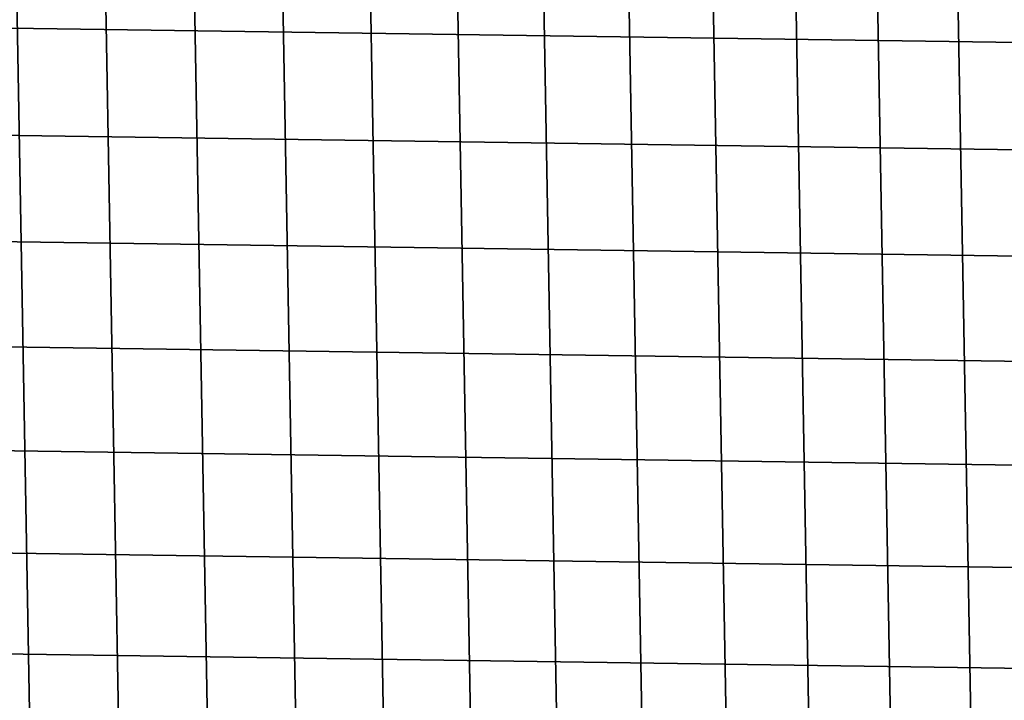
# Model space of a CAD drawing. Header units: metres. Extents: x -25 to 100, y -25 to 25.
# Tile 17 of 72: x 1.52 to 7.51, y -11.95 to -7.81. Entities that reach past the tile are written whole.
import ezdxf

# ---------------------------------------------------------------- set-up
doc = ezdxf.new("R2010")
doc.units = ezdxf.units.M
doc.layers.add('solid_Z_536_159_XXX', color=7, linetype='CONTINUOUS')

msp = doc.modelspace()

# ---------------------------------------------------------------- linework, layer by layer
at = {"layer": 'solid_Z_536_159_XXX'}
for points in [[(1.634589, -15.212441, 84.300003), (1.092094, 15.260936, 84.300003), (0.547232, 15.290122, 84.300003), (1.092096, -15.260936, 84.300003)], [(2.174844, -15.144614, 84.300003), (1.634585, 15.212441, 84.300003), (1.092094, 15.260936, 84.300003), (1.634589, -15.212441, 84.300003)], [(2.713965, -15.057249, 84.300003), (2.174839, 15.144614, 84.300003), (1.634585, 15.212441, 84.300003), (2.174844, -15.144614, 84.300003)], [(3.250474, -14.950622, 84.300003), (2.713959, 15.05725, 84.300003), (2.174839, 15.144614, 84.300003), (2.713965, -15.057249, 84.300003)], [(3.782193, -14.825134, 84.300003), (3.250467, 14.950624, 84.300003), (2.713959, 15.05725, 84.300003), (3.250474, -14.950622, 84.300003)], [(4.308085, -14.680914, 84.300003), (3.782185, 14.825136, 84.300003), (3.250467, 14.950624, 84.300003), (3.782193, -14.825134, 84.300003)], [(4.829766, -14.517581, 84.300003), (4.308077, 14.680916, 84.300003), (3.782185, 14.825136, 84.300003), (4.308085, -14.680914, 84.300003)], [(5.345535, -14.335732, 84.300003), (4.829758, 14.517583, 84.300003), (4.308077, 14.680916, 84.300003), (4.829766, -14.517581, 84.300003)], [(5.85341, -14.136039, 84.300003), (5.345527, 14.335734, 84.300003), (4.829758, 14.517583, 84.300003), (5.345535, -14.335732, 84.300003)], [(6.353783, -13.918241, 84.300003), (5.853403, 14.136042, 84.300003), (5.345527, 14.335734, 84.300003), (5.85341, -14.136039, 84.300003)], [(6.847117, -13.682245, 84.300003), (6.353775, 13.918244, 84.300003), (5.853403, 14.136042, 84.300003), (6.353783, -13.918241, 84.300003)], [(7.331546, -13.428972, 84.300003), (6.84711, 13.682249, 84.300003), (6.353775, 13.918244, 84.300003), (6.847117, -13.682245, 84.300003)], [(7.805446, -13.159204, 84.300003), (7.331539, 13.428976, 84.300003), (6.84711, 13.682249, 84.300003), (7.331546, -13.428972, 84.300003)], [(8.270179, -12.872117, 84.300003), (7.805439, 13.159208, 84.300003), (7.331539, 13.428976, 84.300003), (7.805446, -13.159204, 84.300003)], [(22.886873, -8.165833, -2.5), (-23.110416, -7.509782, -2.5), (-23.315516, -6.846343, -2.5), (23.110443, -7.509698, -2.5)], [(22.644375, -8.815846, -2.5), (-22.886845, -8.165916, -2.5), (-23.110416, -7.509782, -2.5), (22.886873, -8.165833, -2.5)], [(22.383127, -9.459461, -2.5), (-22.644342, -8.815928, -2.5), (-22.886845, -8.165916, -2.5), (22.644375, -8.815846, -2.5)], [(22.103779, -10.095118, -2.5), (-22.383095, -9.459541, -2.5), (-22.644342, -8.815928, -2.5), (22.383127, -9.459461, -2.5)], [(21.806898, -10.721419, -2.5), (-22.103745, -10.095195, -2.5), (-22.383095, -9.459541, -2.5), (22.103779, -10.095118, -2.5)], [(21.49184, -11.33964, -2.5), (-21.806862, -10.721495, -2.5), (-22.103745, -10.095195, -2.5), (21.806898, -10.721419, -2.5)], [(21.15892, -11.949306, -2.5), (-21.4918, -11.339714, -2.5), (-21.806862, -10.721495, -2.5), (21.49184, -11.33964, -2.5)], [(20.808964, -12.548932, -2.5), (-21.15888, -11.949378, -2.5), (-21.4918, -11.339714, -2.5), (21.15892, -11.949306, -2.5)]]:
    msp.add_3dface(points, dxfattribs=at)

doc.saveas('drawing.dxf')
